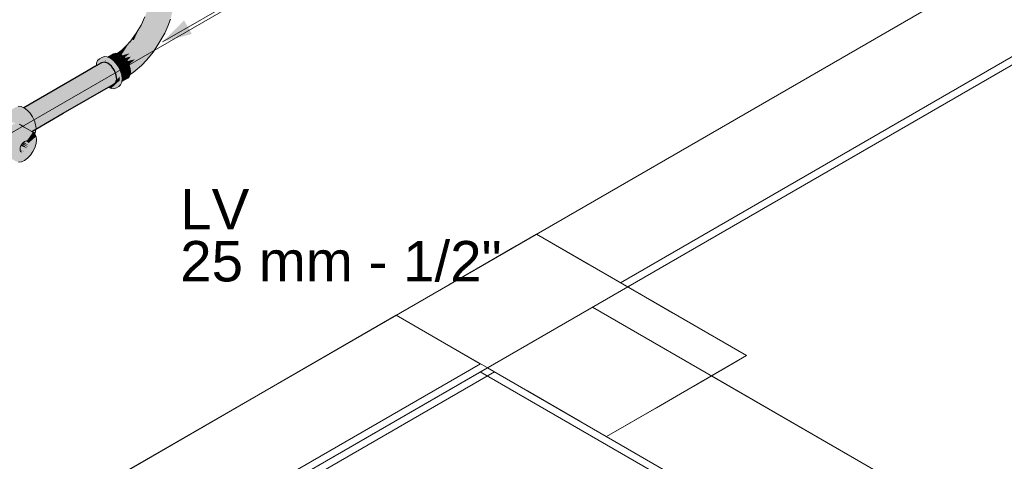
# Model space of a CAD drawing. Header units: millimetres. Extents: x 2 to 902, y -447 to 199.
# Tile 137 of 256: x 50.15 to 55.02, y 59.3 to 61.48. Entities that reach past the tile are written whole.
import ezdxf

# ---------------------------------------------------------------- set-up
doc = ezdxf.new("R2010")
doc.units = ezdxf.units.MM
doc.header["$MEASUREMENT"] = 0
doc.linetypes.add('NULL', pattern=[0])
for name, color, linetype, lineweight in [('AF-Condutos', 4, 'Continuous', 25), ('AF-Conexões', 9, 'Continuous', 18), ('AF-Peça de utilização', 9, 'Continuous', 18), ('Cotas', 1, 'Continuous', 0), ('IFC-Laje-Contorno', 134, 'Continuous', 5), ('IFC-Parede padrão-Contorno', 44, 'Continuous', 5), ('IFC-Parede-Contorno', 42, 'Continuous', 5), ('IFC-Pilar-Contorno', 83, 'Continuous', 5), ('IFC-Viga-Contorno', 66, 'Continuous', 5), ('Textos', 7, 'Continuous', 9)]:
    doc.layers.add(name, color=color, linetype=linetype, lineweight=lineweight)
doc.styles.add('Arial', font='arial.ttf')

msp = doc.modelspace()

# ---------------------------------------------------------------- hatches: boundary and pattern name
at = {"layer": 'AF-Condutos', "linetype": 'Continuous'}
for points in [[(50.5892, 61.1476), (50.6129, 61.1612), (50.6249, 61.1697), (50.6305, 61.1863), (50.6286, 61.2081), (50.6196, 61.2313), (50.5341, 61.1873), (50.5424, 61.1916), (50.6196, 61.2313), (50.605, 61.2519), (50.5363, 61.2122), (50.605, 61.2519), (50.5874, 61.2664), (50.5698, 61.2722), (50.5552, 61.2684), (50.5289, 61.2532), (50.5283, 61.2529), (50.5285, 61.2504), (50.5283, 61.2529), (50.5248, 61.2509), (50.5228, 61.2497), (50.5226, 61.2494), (50.5228, 61.2497), (50.4813, 61.2258), (50.171, 61.0466), (50.1717, 61.0463), (50.4842, 61.2237), (50.5202, 61.2441), (50.5259, 61.2473), (50.5283, 61.2487), (50.5284, 61.2491), (50.5283, 61.2487), (50.5286, 61.2493), (50.5283, 61.2487), (50.5287, 61.2489), (50.5259, 61.2473), (50.4842, 61.2237), (50.1755, 61.0447), (50.175, 61.0444), (50.175, 61.0444), (50.1756, 61.0447), (50.4846, 61.2234), (50.1756, 61.0447), (50.175, 61.0444), (50.1751, 61.0443), (50.1756, 61.0446), (50.4849, 61.2232), (50.526, 61.2469), (50.5287, 61.2485), (50.5301, 61.2355), (50.5287, 61.2485), (50.526, 61.2469), (50.4849, 61.2232), (50.4538, 61.2052), (50.1751, 61.0443), (50.1765, 61.0433), (50.1868, 61.0357), (50.4656, 61.2002), (50.4947, 61.216), (50.5295, 61.235), (50.53, 61.2333), (50.5301, 61.2353), (50.5303, 61.2334), (50.5305, 61.2316), (50.5303, 61.2334), (50.5301, 61.2353), (50.53, 61.2333), (50.5295, 61.235), (50.4947, 61.216), (50.4957, 61.2153), (50.4971, 61.2143), (50.4985, 61.2133), (50.5122, 61.2032), (50.5324, 61.2138), (50.5354, 61.2154), (50.5133, 61.2024), (50.516, 61.2005), (50.5133, 61.2024), (50.5354, 61.2154), (50.5122, 61.2032), (50.4985, 61.2133), (50.4971, 61.2143), (50.4957, 61.2153), (50.4947, 61.216), (50.4656, 61.2002), (50.1868, 61.0357), (50.187, 61.0356), (50.4668, 61.1997), (50.4681, 61.1992), (50.4668, 61.1997), (50.187, 61.0356), (50.1871, 61.0355), (50.1873, 61.0354), (50.4697, 61.1985), (50.1875, 61.0353), (50.4714, 61.1978), (50.1877, 61.0354), (50.1875, 61.0353), (50.1884, 61.0346), (50.1891, 61.0338), (50.1893, 61.0339), (50.4882, 61.1906), (50.2022, 61.02), (50.4897, 61.1899), (50.2024, 61.0198), (50.4911, 61.1894), (50.2025, 61.0197), (50.2026, 61.0196), (50.4943, 61.188), (50.2026, 61.0195), (50.2041, 61.0174), (50.5169, 61.1784), (50.2066, 61.0187), (50.2041, 61.0174), (50.2146, 61.002), (50.216, 60.9991), (50.2164, 60.9993), (50.216, 60.9991), (50.2161, 60.9989), (50.2165, 60.9992), (50.5182, 61.1778), (50.2165, 60.9992), (50.2161, 60.9989), (50.2163, 60.9984), (50.2168, 60.9987), (50.5233, 61.1757), (50.5382, 61.1843), (50.5233, 61.1757), (50.2163, 60.9984), (50.2174, 60.9962), (50.5465, 61.1658), (50.5565, 61.1709), (50.5465, 61.1658), (50.2259, 60.9761), (50.5473, 61.1655), (50.226, 60.9756), (50.5516, 61.1636), (50.5599, 61.1684), (50.5516, 61.1636), (50.226, 60.9756), (50.2266, 60.9736), (50.5714, 61.1552), (50.2821, 60.9859), (50.2305, 60.9557), (50.2822, 60.9859), (50.2317, 60.9564), (50.2305, 60.9557), (50.2306, 60.9554), (50.2318, 60.9561), (50.2828, 60.986), (50.5716, 61.1551), (50.5753, 61.1572), (50.5716, 61.1551), (50.2828, 60.986), (50.2306, 60.9554), (50.2837, 60.9861), (50.5744, 61.1539), (50.5774, 61.1557), (50.5744, 61.1539), (50.2837, 60.9861), (50.2864, 60.9865), (50.2837, 60.9861), (50.2306, 60.9554), (50.2307, 60.954), (50.291, 60.987), (50.5866, 61.1488), (50.5868, 61.1489), (50.5874, 61.1484), (50.5876, 61.1482), (50.5877, 61.1483), (50.2315, 60.9426), (50.2315, 60.9424)], [(50.172, 61.0465), (50.1717, 61.0463), (50.1732, 61.0457), (50.175, 61.0444), (50.1755, 61.0447), (50.4842, 61.2237)], [(50.4697, 61.1985), (50.1875, 61.0355), (50.1875, 61.0353), (50.1877, 61.0354)], [(50.4882, 61.1906), (50.1891, 61.0338), (50.2021, 61.0201)], [(50.4882, 61.1906), (50.2022, 61.0202), (50.2023, 61.02)], [(50.4897, 61.1899), (50.2023, 61.02), (50.2024, 61.0199)], [(50.2024, 61.0199), (50.2025, 61.0197), (50.4911, 61.1894)], [(50.6129, 61.1612), (50.3721, 61.0231), (50.2315, 60.9424), (50.2109, 60.9292), (50.2313, 60.941), (50.3665, 61.019)], [(50.5465, 61.1658), (50.2196, 60.9973), (50.2174, 60.9962), (50.2179, 60.9952), (50.2239, 60.9826), (50.2258, 60.9762), (50.2268, 60.9767), (50.2258, 60.9762), (50.2259, 60.9761), (50.2268, 60.9766)], [(50.5473, 61.1655), (50.2268, 60.9766), (50.2259, 60.9761), (50.226, 60.9756), (50.227, 60.9762)], [(50.5714, 61.1552), (50.2399, 60.9806), (50.2285, 60.9746), (50.2266, 60.9736), (50.2268, 60.9729), (50.2298, 60.9629), (50.2305, 60.9558), (50.2317, 60.9564), (50.282, 60.9859), (50.2317, 60.9564), (50.2821, 60.9859)], [(50.5874, 61.1484), (50.5868, 61.1489), (50.5866, 61.1488), (50.3124, 60.9897), (50.5868, 61.1489), (50.291, 60.987), (50.2331, 60.9553), (50.2307, 60.954), (50.2308, 60.9535), (50.2318, 60.9443), (50.2318, 60.9441), (50.2319, 60.943), (50.232, 60.944), (50.2332, 60.9437), (50.232, 60.944), (50.2319, 60.943), (50.2315, 60.9426), (50.2319, 60.9428), (50.2334, 60.9437), (50.3127, 60.9897), (50.2315, 60.9426), (50.3133, 60.9898), (50.5876, 61.1482)], [(50.1875, 61.0355), (50.1873, 61.0354), (50.1875, 61.0353)], [(50.2022, 61.0202), (50.2021, 61.0201), (50.2022, 61.02)], [(50.2023, 61.02), (50.2022, 61.0202), (50.2022, 61.02)], [(50.2023, 61.02), (50.2022, 61.02), (50.2024, 61.0198)], [(50.2319, 60.943), (50.2318, 60.9441), (50.2318, 60.9443), (50.2317, 60.9441), (50.2316, 60.9428), (50.2315, 60.9426)]]:
    msp.add_hatch(color=151, dxfattribs=at).paths.add_polyline_path(points)
at = {"layer": 'AF-Conexões', "linetype": 'Continuous'}
for points in [[(50.7274, 61.4144), (50.6949, 61.3709), (50.7061, 61.3837), (50.7334, 61.4193), (50.7575, 61.4526), (50.7367, 61.4239), (50.7334, 61.4193), (50.7343, 61.4188), (50.7418, 61.4142), (50.7334, 61.4193), (50.7148, 61.3806), (50.7061, 61.3837), (50.6828, 61.3529), (50.6707, 61.3328), (50.6953, 61.3543), (50.6707, 61.3328), (50.6532, 61.3072), (50.6547, 61.306), (50.6566, 61.3046), (50.6817, 61.3257), (50.6566, 61.3046), (50.6948, 61.3159), (50.712, 61.3546), (50.7399, 61.3885), (50.7645, 61.4262), (50.7399, 61.3885), (50.712, 61.3546), (50.6948, 61.3159), (50.6685, 61.2941), (50.6702, 61.2923), (50.7015, 61.2994), (50.7261, 61.3279), (50.74, 61.3655), (50.7261, 61.3279), (50.7015, 61.2994), (50.6811, 61.2782), (50.6825, 61.2762), (50.7219, 61.2868), (50.7461, 61.3196), (50.7571, 61.3568), (50.7785, 61.3932), (50.7571, 61.3568), (50.7461, 61.3196), (50.7219, 61.2868), (50.6913, 61.2594), (50.6925, 61.2569), (50.7197, 61.2617), (50.6975, 61.2411), (50.6993, 61.2428), (50.6967, 61.248), (50.6993, 61.2428), (50.7197, 61.2617), (50.6957, 61.2575), (50.6966, 61.2483), (50.6957, 61.2575), (50.6926, 61.2569), (50.6926, 61.2567), (50.6927, 61.2564), (50.6949, 61.2518), (50.6927, 61.2564), (50.6946, 61.2499), (50.6973, 61.241), (50.6976, 61.2399), (50.6978, 61.2382), (50.6981, 61.2383), (50.698, 61.2384), (50.6981, 61.2383), (50.7253, 61.2461), (50.7526, 61.285), (50.767, 61.3151), (50.7755, 61.3456), (50.767, 61.3151), (50.7526, 61.285), (50.7253, 61.2461), (50.7012, 61.2392), (50.6994, 61.2248), (50.7012, 61.2392), (50.6978, 61.2382), (50.6984, 61.2327), (50.6993, 61.2247), (50.6993, 61.2242), (50.6991, 61.2227), (50.6995, 61.2229), (50.6995, 61.223), (50.6995, 61.2229), (50.7348, 61.2412), (50.6991, 61.2227), (50.698, 61.2138), (50.6978, 61.2122), (50.7119, 61.2208), (50.7527, 61.2554), (50.7615, 61.2721), (50.7527, 61.2554), (50.7793, 61.2828), (50.7936, 61.3035), (50.7822, 61.3029), (50.7936, 61.3035), (50.7793, 61.2828), (50.8103, 61.3205), (50.8113, 61.3328), (50.797, 61.3388), (50.7914, 61.3784), (50.797, 61.3388), (50.8113, 61.3328), (50.8103, 61.3205), (50.8347, 61.3573), (50.8248, 61.3655), (50.8323, 61.3941), (50.8172, 61.3979), (50.8065, 61.4305), (50.7881, 61.4377), (50.7848, 61.4662), (50.7881, 61.4377), (50.8065, 61.4305), (50.8172, 61.3979), (50.8323, 61.3941), (50.8248, 61.3655), (50.8347, 61.3573), (50.868, 61.4158), (50.85, 61.3874), (50.868, 61.4158), (50.8834, 61.4502), (50.8665, 61.4222), (50.8491, 61.4019), (50.8665, 61.4222), (50.8834, 61.4502), (50.8883, 61.4699), (50.8751, 61.4539), (50.8555, 61.4508), (50.834, 61.4598), (50.8112, 61.4732), (50.834, 61.4598), (50.8555, 61.4508), (50.8751, 61.4539), (50.8883, 61.4699), (50.8834, 61.4502), (50.8962, 61.4852), (50.9069, 61.5233), (50.896, 61.5045), (50.8798, 61.501), (50.8567, 61.4948), (50.8798, 61.501), (50.896, 61.5045), (50.9069, 61.5233), (50.9161, 61.5744), (50.9171, 61.5914), (50.9164, 61.5908), (50.9152, 61.5899), (50.908, 61.5845), (50.9097, 61.5435), (50.908, 61.5841), (50.908, 61.5845), (50.9068, 61.5836), (50.9063, 61.5834), (50.9063, 61.5832), (50.9008, 61.5499), (50.894, 61.5776), (50.8939, 61.5779), (50.8924, 61.5772), (50.8913, 61.577), (50.8913, 61.5767), (50.8845, 61.5462), (50.875, 61.5731), (50.8722, 61.5729), (50.8642, 61.5388), (50.8414, 61.5216), (50.8241, 61.5055), (50.8002, 61.5074), (50.778, 61.4924), (50.8002, 61.5074), (50.8241, 61.5055), (50.8414, 61.5216), (50.8642, 61.5388), (50.8536, 61.5721), (50.8504, 61.5724), (50.8429, 61.5537), (50.8339, 61.5745), (50.831, 61.5753), (50.8259, 61.5404), (50.8159, 61.5803), (50.8136, 61.5813), (50.8101, 61.5481), (50.8136, 61.5813), (50.8118, 61.5821), (50.7986, 61.5562), (50.7898, 61.5514), (50.7831, 61.5323), (50.7705, 61.4965), (50.778, 61.5089), (50.7883, 61.5262), (50.7705, 61.4965), (50.751, 61.4546)], [(50.7061, 61.3837), (50.7087, 61.3827), (50.7198, 61.4016)], [(50.7182, 61.3968), (50.7087, 61.3827), (50.7148, 61.3806), (50.7273, 61.4066), (50.7334, 61.4193), (50.7198, 61.4016), (50.7149, 61.3932), (50.7087, 61.3827)], [(50.6528, 61.3271), (50.6793, 61.3548), (50.6552, 61.3318), (50.6332, 61.3152), (50.6345, 61.3151)], [(50.6784, 61.3491), (50.6564, 61.3302), (50.6528, 61.3271), (50.6538, 61.3274), (50.6707, 61.3328), (50.6823, 61.352), (50.6828, 61.3529), (50.679, 61.3496), (50.6828, 61.3529), (50.6793, 61.3548), (50.6624, 61.3372), (50.6528, 61.3271)], [(50.6949, 61.3709), (50.6976, 61.3745), (50.6793, 61.3548), (50.6803, 61.3543)], [(50.695, 61.3699), (50.6818, 61.3535), (50.6828, 61.3529), (50.6973, 61.3721), (50.7061, 61.3837), (50.6976, 61.3745), (50.6918, 61.3668), (50.6949, 61.3709), (50.6884, 61.3636), (50.6803, 61.3543), (50.6818, 61.3535)], [(50.5299, 61.2618), (50.5289, 61.2532), (50.5294, 61.2535), (50.5335, 61.2559), (50.5364, 61.2576), (50.5421, 61.2608), (50.5364, 61.2635), (50.5344, 61.263), (50.5317, 61.2623), (50.5301, 61.2618), (50.5317, 61.2623), (50.5344, 61.263), (50.5364, 61.2635), (50.5421, 61.2608), (50.5435, 61.2616), (50.5409, 61.2647), (50.5435, 61.2616), (50.5552, 61.2684), (50.5648, 61.2739), (50.5552, 61.2684), (50.5698, 61.2722), (50.5743, 61.2707), (50.574, 61.2733), (50.5736, 61.2778), (50.5735, 61.2789), (50.5731, 61.2782), (50.5735, 61.2789), (50.5727, 61.2785), (50.5735, 61.2789), (50.5725, 61.2787), (50.5735, 61.2789), (50.5725, 61.2881), (50.5675, 61.2828), (50.5606, 61.2753), (50.5675, 61.2828), (50.5725, 61.2881), (50.5658, 61.2842), (50.5725, 61.2881), (50.575, 61.2766), (50.5764, 61.27), (50.5751, 61.2765), (50.5764, 61.27), (50.5874, 61.2664), (50.6027, 61.2539), (50.6049, 61.2521), (50.6027, 61.2539), (50.605, 61.2519), (50.6147, 61.244), (50.6145, 61.2445), (50.6145, 61.2445), (50.6145, 61.2445), (50.6147, 61.244), (50.605, 61.2519), (50.6196, 61.2313), (50.6232, 61.2221), (50.6237, 61.2206), (50.624, 61.2251), (50.6237, 61.2206), (50.6247, 61.2241), (50.6263, 61.2344), (50.6263, 61.2352), (50.6044, 61.2705), (50.6263, 61.2352), (50.6263, 61.2344), (50.6247, 61.2241), (50.6266, 61.2313), (50.6272, 61.2336), (50.6291, 61.2404), (50.6254, 61.245), (50.6039, 61.2717), (50.6027, 61.2733), (50.6027, 61.2553), (50.5971, 61.2632), (50.6027, 61.2553), (50.6027, 61.2613), (50.591, 61.2718), (50.6027, 61.2613), (50.6027, 61.2733), (50.5812, 61.2857), (50.583, 61.2831), (50.5812, 61.2857), (50.5747, 61.2894), (50.5727, 61.2882), (50.5747, 61.2894), (50.5751, 61.2896), (50.5747, 61.2894), (50.6027, 61.2733), (50.5874, 61.2844), (50.6027, 61.2733), (50.6291, 61.2404), (50.6169, 61.2583), (50.6291, 61.2404), (50.6443, 61.2012), (50.6463, 61.1824), (50.6111, 61.1497), (50.6027, 61.1419), (50.6169, 61.1405), (50.6291, 61.1443), (50.6384, 61.1529), (50.6424, 61.1678), (50.6384, 61.1529), (50.6443, 61.166), (50.6447, 61.1691), (50.6542, 61.1746), (50.6447, 61.1691), (50.6443, 61.166), (50.6384, 61.1529), (50.6291, 61.1443), (50.6408, 61.1511), (50.6502, 61.1598), (50.6561, 61.1728), (50.6565, 61.1759), (50.6581, 61.1892), (50.6561, 61.208), (50.6384, 61.2209), (50.6561, 61.208), (50.6502, 61.2278), (50.6408, 61.2472), (50.6286, 61.2651), (50.6144, 61.2801), (50.5992, 61.2912), (50.5869, 61.2964), (50.5774, 61.2909), (50.5869, 61.2964), (50.584, 61.2977), (50.5698, 61.2991), (50.5576, 61.2953), (50.5458, 61.2885), (50.558, 61.2923), (50.5458, 61.2885), (50.5364, 61.2798), (50.5722, 61.2909), (50.5635, 61.286), (50.5541, 61.2775), (50.5635, 61.286), (50.5722, 61.2909), (50.5616, 61.2876), (50.5618, 61.2875), (50.5616, 61.2876), (50.5426, 61.2813), (50.5616, 61.2876), (50.5418, 61.2815), (50.5364, 61.2798), (50.5404, 61.2696), (50.5422, 61.265), (50.5364, 61.2798), (50.5305, 61.2668)], [(50.588, 61.296), (50.5896, 61.2953), (50.5911, 61.2946), (50.5918, 61.2943), (50.5972, 61.292), (50.5976, 61.2919), (50.6164, 61.3027), (50.6254, 61.3094), (50.6164, 61.3027), (50.6374, 61.3148), (50.6332, 61.3152), (50.6255, 61.316), (50.6153, 61.3128), (50.5869, 61.2964)], [(50.6004, 61.2907), (50.6501, 61.3094), (50.6374, 61.3148), (50.598, 61.2921), (50.5976, 61.2919), (50.5992, 61.2912), (50.6001, 61.2905)], [(50.6501, 61.3094), (50.6001, 61.2905), (50.6078, 61.2849)], [(50.6091, 61.2857), (50.6078, 61.2849), (50.6144, 61.2801), (50.6177, 61.2766), (50.6184, 61.2772), (50.6501, 61.3094)], [(50.6193, 61.275), (50.6629, 61.3001), (50.6501, 61.3094), (50.6177, 61.2766)], [(50.6212, 61.276), (50.6193, 61.275), (50.6286, 61.2651), (50.6293, 61.2641), (50.6294, 61.2642), (50.6629, 61.3001)], [(50.6306, 61.2621), (50.632, 61.2601), (50.6408, 61.2472), (50.6849, 61.2727), (50.6747, 61.2876), (50.6629, 61.3001), (50.6293, 61.2641)], [(50.6383, 61.3147), (50.6382, 61.3145), (50.6403, 61.3136), (50.6411, 61.3144), (50.6528, 61.3271), (50.645, 61.322), (50.6375, 61.3148), (50.645, 61.322), (50.6354, 61.3157), (50.6345, 61.3151), (50.6374, 61.3148), (50.6375, 61.3148), (50.6381, 61.3145), (50.6382, 61.3145)], [(50.642, 61.3129), (50.6707, 61.3328), (50.6528, 61.3271), (50.6403, 61.3136)], [(50.6437, 61.3141), (50.642, 61.3129), (50.6501, 61.3094), (50.6532, 61.3072), (50.6537, 61.3079), (50.6707, 61.3328)], [(50.6581, 61.3051), (50.6566, 61.3046), (50.6629, 61.3001), (50.6685, 61.2941), (50.6697, 61.2951), (50.6948, 61.3159)], [(50.6713, 61.2926), (50.6702, 61.2923), (50.6747, 61.2876), (50.6811, 61.2782), (50.6824, 61.2795), (50.7015, 61.2994)], [(50.5736, 61.2778), (50.5743, 61.2707), (50.5762, 61.2701), (50.5764, 61.27), (50.575, 61.2766), (50.5748, 61.2768), (50.575, 61.2766), (50.5725, 61.2881)], [(50.6497, 61.2288), (50.6976, 61.2399), (50.6927, 61.2564), (50.6849, 61.2727), (50.6408, 61.2472), (50.6419, 61.245), (50.6487, 61.231)], [(50.6825, 61.2762), (50.6849, 61.2727), (50.6832, 61.2763)], [(50.6849, 61.2727), (50.6913, 61.2594), (50.693, 61.2609), (50.7219, 61.2868), (50.6832, 61.2763)], [(50.6926, 61.2569), (50.6925, 61.2569), (50.6926, 61.2567)], [(50.6196, 61.166), (50.6027, 61.1419), (50.6214, 61.1593), (50.6463, 61.1824), (50.6461, 61.1847), (50.6443, 61.2012), (50.6285, 61.1723), (50.6443, 61.2012), (50.6274, 61.1771), (50.6249, 61.1697)], [(50.6274, 61.1771), (50.6308, 61.182), (50.6359, 61.1892), (50.6341, 61.1938), (50.6359, 61.1892), (50.6443, 61.2012), (50.6396, 61.2133), (50.6335, 61.1954), (50.6396, 61.2133), (50.6291, 61.2404), (50.6266, 61.2313), (50.6296, 61.2055), (50.6321, 61.199), (50.6296, 61.2055), (50.6266, 61.2313), (50.6237, 61.2206), (50.6286, 61.2081), (50.6298, 61.1944), (50.6305, 61.1863)], [(50.6559, 61.2158), (50.6976, 61.2399), (50.6499, 61.2289), (50.6497, 61.2288), (50.6498, 61.2285), (50.6502, 61.2278), (50.6541, 61.2147)], [(50.6547, 61.2125), (50.6993, 61.2242), (50.6976, 61.2399), (50.6541, 61.2147)], [(50.6583, 61.2005), (50.6993, 61.2242), (50.6556, 61.2128), (50.6547, 61.2125), (50.655, 61.2115), (50.6561, 61.208), (50.657, 61.1997)], [(50.6572, 61.1976), (50.6952, 61.2097), (50.6977, 61.2114), (50.6993, 61.2242), (50.657, 61.1997), (50.6572, 61.1977)], [(50.6952, 61.2097), (50.6592, 61.1982), (50.6572, 61.1976), (50.6574, 61.1957), (50.6581, 61.1892), (50.6579, 61.1877), (50.6579, 61.1875), (50.6582, 61.1879), (50.6579, 61.1875), (50.6582, 61.1877)], [(50.6976, 61.2105), (50.6977, 61.2114), (50.6952, 61.2097), (50.6579, 61.1875), (50.6576, 61.1855), (50.6876, 61.2047), (50.6576, 61.1855), (50.66, 61.1864), (50.6927, 61.1996)], [(50.6986, 61.2127), (50.6876, 61.206), (50.678, 61.1983)], [(50.6977, 61.2114), (50.6982, 61.2117), (50.6986, 61.2127), (50.6978, 61.2121)], [(50.7119, 61.2208), (50.6986, 61.2127), (50.6982, 61.2117)], [(50.5919, 61.1465), (50.6027, 61.1419), (50.6005, 61.1525), (50.6003, 61.1524), (50.6005, 61.1525), (50.6002, 61.1539), (50.6, 61.1538), (50.5893, 61.1476)], [(50.6027, 61.1419), (50.6053, 61.1559), (50.6027, 61.1419), (50.6067, 61.1569), (50.6064, 61.1567), (50.6067, 61.1569), (50.6027, 61.1419), (50.6186, 61.1645), (50.6189, 61.1655), (50.6129, 61.1612), (50.6125, 61.161), (50.6129, 61.1612), (50.6125, 61.1611), (50.6069, 61.1578), (50.6067, 61.1577), (50.6055, 61.157), (50.6029, 61.1555), (50.6029, 61.1542), (50.6029, 61.1555), (50.6027, 61.1553), (50.6027, 61.154), (50.6027, 61.1553), (50.6011, 61.1545), (50.6002, 61.1539), (50.6005, 61.1525), (50.6013, 61.1531), (50.6005, 61.1525)], [(50.6186, 61.1645), (50.6196, 61.166), (50.6189, 61.1655)], [(50.6567, 61.1778), (50.6565, 61.1759), (50.6849, 61.1923), (50.6927, 61.1996), (50.6576, 61.1855), (50.6568, 61.1789)]]:
    msp.add_hatch(color=161, dxfattribs=at).paths.add_polyline_path(points)
at = {"layer": 'AF-Peça de utilização', "linetype": 'Continuous'}
for points in [[(50.1078, 61.0312), (50.1064, 61.0226), (50.111, 61.0292), (50.1026, 61.0227), (50.1253, 61.0348), (50.1088, 61.026), (50.1026, 61.0227), (50.0988, 61.0184), (50.1023, 61.0206), (50.107, 61.0235), (50.1023, 61.0206), (50.1021, 61.0185), (50.105, 61.0206), (50.1034, 61.0184), (50.103, 61.0178), (50.1019, 61.0172), (50.105, 61.0206), (50.1021, 61.0185), (50.1023, 61.0206), (50.0988, 61.0184), (50.0958, 61.0142), (50.0988, 61.0184), (50.1026, 61.0227), (50.1014, 61.0221), (50.1014, 61.0221), (50.1027, 61.024), (50.1014, 61.0221), (50.1026, 61.023), (50.1032, 61.0247), (50.1027, 61.024), (50.1032, 61.0247), (50.1033, 61.0247), (50.1028, 61.0245), (50.0624, 61.0013), (50.0526, 60.9937), (50.0462, 60.9781), (50.0533, 60.9902), (50.0645, 60.9966), (50.0462, 60.9781), (50.0785, 60.9968), (50.0749, 61.0036), (50.0866, 61.0011), (50.0892, 61.0005), (50.0956, 61.0073), (50.1017, 61.016), (50.0956, 61.0073), (50.0892, 61.0005), (50.0927, 61.0031), (50.0936, 61.0044), (50.0927, 61.0031), (50.1011, 61.011), (50.0927, 61.0031), (50.1009, 61.0091), (50.134, 61.0334), (50.138, 61.0431), (50.1263, 61.038), (50.124, 61.0366), (50.1207, 61.0415), (50.1185, 61.0335), (50.1181, 61.032), (50.1207, 61.0415), (50.124, 61.0366), (50.1263, 61.038), (50.138, 61.0431), (50.1358, 61.0434), (50.1285, 61.0446), (50.138, 61.0431), (50.134, 61.0334), (50.0892, 61.0005), (50.0964, 61.0035), (50.152, 61.0267), (50.1443, 61.0311), (50.1427, 61.032), (50.1443, 61.0311), (50.1481, 61.0334), (50.1443, 61.0311), (50.152, 61.0267), (50.0892, 61.0005), (50.0749, 61.0036), (50.0785, 60.9968), (50.0462, 60.9781), (50.0472, 60.9799), (50.0462, 60.9781), (50.0645, 60.9966), (50.0533, 60.9902), (50.051, 60.9863), (50.0533, 60.9902), (50.0499, 60.9882), (50.0469, 60.9856), (50.047, 60.9865), (50.0469, 60.9865), (50.0228, 60.9646), (50.0466, 60.9829), (50.0228, 60.9646), (50.0415, 60.9714), (50.0443, 60.977), (50.0465, 60.9814), (50.0476, 60.9837), (50.0463, 60.9789), (50.0476, 60.9837), (50.0465, 60.9814), (50.0443, 60.977), (50.0415, 60.9714), (50.0458, 60.9744), (50.0428, 60.9723), (50.0415, 60.9714), (50.0424, 60.9718), (50.0457, 60.973), (50.0941, 60.9906), (50.1043, 60.9922), (50.0941, 60.9906), (50.0384, 60.9585), (50.026, 60.964), (50.041, 60.9557), (49.995, 60.9239), (50.0555, 60.9429), (50.0539, 60.9466), (50.0555, 60.9429), (50.0126, 60.9091), (50.0128, 60.9092), (50.0123, 60.9097), (50.0128, 60.9092), (50.0555, 60.9429), (50.0066, 60.9177), (50.0041, 60.9164), (50.0073, 60.9049), (50.0068, 60.9142), (50.0073, 60.9049), (50.014, 60.9072), (50.0073, 60.9049), (50.0041, 60.9164), (49.9985, 60.9136), (50.0041, 60.9164), (50.0095, 60.9192), (50.0555, 60.9429), (49.9952, 60.924), (49.995, 60.9239), (49.9951, 60.924), (49.9946, 60.9242), (49.9951, 60.924), (50.041, 60.9557), (49.9938, 60.9249), (49.9933, 60.9246), (50.041, 60.9557), (49.982, 60.9283), (49.9868, 60.9306), (50.041, 60.9557), (50.0304, 60.9616), (50.026, 60.964), (50.0253, 60.9636), (50.0202, 60.9595), (49.9866, 60.9325), (50.0208, 60.9599), (50.0254, 60.9636), (49.9846, 60.9309), (49.9816, 60.9285), (49.9805, 60.9276), (49.9898, 60.9223), (49.9805, 60.9276), (49.9816, 60.9285), (49.9865, 60.9325), (49.977, 60.93), (49.9865, 60.9325), (50.0202, 60.9595), (50.0253, 60.9636), (50.026, 60.964), (50.0252, 60.9636), (49.9625, 60.9344), (49.9712, 60.933), (49.9727, 60.9321), (49.9712, 60.933), (49.9725, 60.932), (49.9756, 60.9305), (49.9725, 60.932), (49.9752, 60.9306), (49.9766, 60.9299), (49.9752, 60.9306), (49.9725, 60.932), (49.9747, 60.9308), (49.9764, 60.9298), (49.9757, 60.9297), (49.9764, 60.9298), (49.9747, 60.9308), (49.9725, 60.932), (49.9734, 60.9312), (49.9748, 60.93), (49.9756, 60.9296), (49.9748, 60.93), (49.9755, 60.9296), (49.9748, 60.93), (49.9722, 60.9287), (49.9849, 60.9242), (49.9945, 60.9147), (49.9849, 60.9242), (49.9722, 60.9287), (49.9748, 60.93), (49.972, 60.9317), (49.9691, 60.9333), (49.9646, 60.9359), (49.9572, 60.9371), (49.9551, 60.9374), (49.9538, 60.9358), (49.956, 60.9354), (49.961, 60.9346), (49.9639, 60.9342), (49.9714, 60.9313), (49.9639, 60.9342), (49.9625, 60.9262), (49.9677, 60.9275), (49.9625, 60.9262), (49.9639, 60.9342), (49.9607, 60.9257), (49.9604, 60.925), (49.9607, 60.9257), (49.9604, 60.9256), (49.9607, 60.9257), (49.9639, 60.9342), (49.961, 60.9346), (49.9597, 60.9255), (49.961, 60.9346), (49.956, 60.9354), (49.9538, 60.9358), (49.9551, 60.9374), (49.9531, 60.9359), (49.9523, 60.9352), (49.9551, 60.9374), (49.9526, 60.9378), (49.9455, 60.9389), (49.9377, 60.9359), (49.9299, 60.9328), (49.9179, 60.9262), (49.9287, 60.9076), (49.93, 60.93), (49.9487, 60.9355), (49.93, 60.93), (49.9395, 60.9302), (49.9416, 60.931), (49.9395, 60.9302), (49.93, 60.93), (49.9372, 60.9293), (49.9378, 60.9292), (49.9441, 60.9286), (49.9546, 60.9241), (49.9579, 60.925), (49.9546, 60.9241), (49.9596, 60.9245), (49.9593, 60.9221), (49.9596, 60.9245), (49.9546, 60.9241), (49.9571, 60.9231), (49.9546, 60.9241), (49.9441, 60.9286), (49.9455, 60.9218), (49.9465, 60.917), (49.9455, 60.9218), (49.9441, 60.9286), (49.9413, 60.9206), (49.9441, 60.9286), (49.93, 60.93), (49.9343, 60.9188), (49.9351, 60.919), (49.9343, 60.9188), (49.9383, 60.9122), (49.9343, 60.9188), (49.9372, 60.9116), (49.9376, 60.9104), (49.9481, 60.9093), (49.9593, 60.9046), (49.9744, 60.9111), (49.9593, 60.9046), (49.9705, 60.8964), (49.9885, 60.8962), (50.004, 60.9051), (49.9885, 60.8962), (49.9705, 60.8964), (49.9809, 60.8854), (49.9899, 60.8722), (50.0007, 60.8785), (50.0118, 60.8931), (50.0007, 60.8785), (49.9899, 60.8722), (49.9968, 60.8579), (50.0011, 60.8434), (50.0026, 60.8296), (50.0011, 60.8175), (50.0075, 60.8118), (50.0109, 60.8137), (50.0075, 60.8118), (50.0086, 60.8109), (50.0114, 60.8129), (50.0174, 60.8171), (50.0174, 60.8175), (50.0201, 60.819), (50.0294, 60.8244), (50.0264, 60.8235), (50.0294, 60.8244), (50.0201, 60.819), (50.0174, 60.8175), (50.0174, 60.8171), (50.0158, 60.8044), (50.0297, 60.8246), (50.0312, 60.8268), (50.031, 60.8267), (50.0312, 60.8268), (50.0297, 60.8246), (50.0314, 60.827), (50.0325, 60.8285), (50.0327, 60.8291), (50.0325, 60.8285), (50.0314, 60.827), (50.0158, 60.8044), (50.0131, 60.7985), (50.01, 60.7915), (50.016, 60.7955), (50.018, 60.7985), (50.0215, 60.8034), (50.018, 60.7985), (50.016, 60.7955), (50.0247, 60.8014), (50.0294, 60.8081), (50.0286, 60.8077), (50.0297, 60.8086), (50.0297, 60.8086), (50.0236, 60.8064), (50.0298, 60.8086), (50.0239, 60.8069), (50.0253, 60.8073), (50.0264, 60.8104), (50.0265, 60.8106), (50.0277, 60.8144), (50.0313, 60.825), (50.0321, 60.8275), (50.0313, 60.825), (50.0277, 60.8144), (50.0265, 60.8106), (50.0264, 60.8104), (50.0308, 60.817), (50.0327, 60.8279), (50.0329, 60.8291), (50.0327, 60.8279), (50.0308, 60.817), (50.033, 60.8281), (50.0308, 60.817), (50.0264, 60.8104), (50.0253, 60.8073), (50.0308, 60.8167), (50.0253, 60.8073), (50.0294, 60.8085), (50.0298, 60.8086), (50.0312, 60.8173), (50.033, 60.8281), (50.0333, 60.8297), (50.033, 60.8299), (50.0329, 60.8295), (50.0327, 60.8291), (50.0329, 60.8295), (50.0327, 60.8292), (50.0329, 60.8295), (50.033, 60.8299), (50.0328, 60.8294), (50.0329, 60.8298), (50.0178, 60.8208), (50.033, 60.8299), (50.0158, 60.8394), (50.01, 60.8591), (50.0196, 60.881), (50.01, 60.8591), (50.0158, 60.8394), (50.0329, 60.8299), (50.033, 60.8302), (50.033, 60.8299), (50.0333, 60.8297), (50.0332, 60.8306), (50.0331, 60.8308), (50.0298, 60.8548), (50.0332, 60.8306), (50.0333, 60.8297), (50.0335, 60.8316), (50.034, 60.8359), (50.035, 60.836), (50.0339, 60.8328), (50.035, 60.836), (50.0343, 60.836), (50.034, 60.8359), (50.033, 60.8302), (50.0336, 60.8317), (50.0337, 60.8322), (50.0336, 60.8317), (50.0335, 60.8312), (50.0333, 60.8297), (50.0312, 60.8169), (50.0319, 60.8175), (50.0606, 60.8391), (50.0607, 60.8513), (50.0352, 60.8366), (50.0607, 60.8513), (50.0606, 60.8665), (50.0356, 60.8377), (50.038, 60.8405), (50.0606, 60.8665), (50.0438, 60.8622), (50.0377, 60.8441), (50.0438, 60.8622), (50.0363, 60.8603), (50.0606, 60.8665), (50.0602, 60.8832), (50.036, 60.8632), (50.0308, 60.8589), (50.0247, 60.8679), (50.0308, 60.8589), (50.036, 60.8632), (50.0366, 60.8637), (50.0358, 60.8658), (50.034, 60.8704), (50.0358, 60.8658), (50.0366, 60.8637), (50.0602, 60.8832), (50.0351, 60.8741), (50.0329, 60.8733), (50.0261, 60.8709), (50.0215, 60.8828), (50.0261, 60.8709), (50.0329, 60.8733), (50.0319, 60.8759), (50.0329, 60.8733), (50.0602, 60.8832), (50.0606, 60.8665), (50.0607, 60.8513), (50.0606, 60.8391), (50.0312, 60.8169), (50.0311, 60.8168), (50.0304, 60.8127), (50.0602, 60.8306), (50.0576, 60.825), (50.0297, 60.8083), (50.0578, 60.8249), (50.0595, 60.8259), (50.0689, 60.8184), (50.133, 60.7814), (50.1236, 60.7901), (50.1177, 60.8031), (50.1157, 60.8196), (50.1177, 60.8384), (50.1157, 60.8196), (50.1177, 60.8031), (50.1236, 60.7901), (50.133, 60.7814), (50.1452, 60.7776), (50.1594, 60.779), (50.1747, 60.7855), (50.19, 60.7967), (50.2042, 60.8117), (50.2165, 60.8296), (50.2258, 60.8491), (50.2317, 60.869), (50.2337, 60.8878), (50.2317, 60.9043), (50.196, 60.8725), (50.1804, 60.8815), (50.1785, 60.8807), (50.1747, 60.8791), (50.1712, 60.8773), (50.1967, 60.8664), (50.1718, 60.877), (50.1716, 60.8768), (50.196, 60.8594), (50.1666, 60.8724), (50.1665, 60.8723), (50.1938, 60.852), (50.1618, 60.8665), (50.1617, 60.8664), (50.1903, 60.8447), (50.1572, 60.8586), (50.1557, 60.8554), (50.1857, 60.8381), (50.1557, 60.8554), (50.1545, 60.8515), (50.1535, 60.848), (50.1804, 60.8325), (50.1535, 60.848), (50.153, 60.8441), (50.1527, 60.841), (50.1747, 60.8283), (50.169, 60.8259), (50.1747, 60.8283), (50.1525, 60.839), (50.1523, 60.8374), (50.1535, 60.8349), (50.1553, 60.8308), (50.1637, 60.8254), (50.1557, 60.83), (50.1564, 60.8284), (50.1592, 60.8268), (50.1557, 60.83), (50.1535, 60.8349), (50.1527, 60.841), (50.1535, 60.848), (50.1557, 60.8554), (50.1236, 60.8583), (50.1557, 60.8554), (50.1592, 60.8627), (50.1637, 60.8694), (50.169, 60.875), (50.1608, 60.8977), (50.1685, 60.8764), (50.169, 60.875), (50.1686, 60.8765), (50.1633, 60.8962), (50.1594, 60.9107), (50.1519, 60.9028), (50.1452, 60.8957), (50.133, 60.8778), (50.1452, 60.8957), (50.1519, 60.9028), (50.1594, 60.9107), (50.1131, 60.9252), (50.0808, 60.9353), (50.0689, 60.9185), (50.0595, 60.9001), (50.0281, 60.8858), (50.0288, 60.8862), (50.0268, 60.889), (50.0239, 60.8931), (50.0268, 60.889), (50.0288, 60.8862), (50.0595, 60.9001), (50.0244, 60.8952), (50.0226, 60.895), (50.0144, 60.8938), (50.0226, 60.895), (50.0555, 60.8996), (50.0638, 60.9086), (50.0678, 60.9164), (50.0672, 60.9161), (50.0213, 60.8968), (50.0672, 60.9161), (50.0678, 60.9164), (50.0689, 60.9185), (50.0704, 60.9214), (50.0211, 60.8971), (50.021, 60.8972), (50.0207, 60.8977), (50.021, 60.8972), (50.0211, 60.8971), (50.0704, 60.9214), (50.0689, 60.9185), (50.0713, 60.9218), (50.0709, 60.9224), (50.0684, 60.9265), (50.0713, 60.9218), (50.0718, 60.9226), (50.0723, 60.9233), (50.068, 60.9302), (50.1097, 60.9788), (50.1214, 60.9652), (50.1228, 60.9657), (50.1188, 60.9794), (50.1613, 61.0213), (50.1577, 61.0357), (50.1549, 61.0373), (50.1476, 61.0416), (50.1549, 61.0373), (50.1679, 61.0448), (50.1549, 61.0373), (50.1577, 61.0357), (50.1613, 61.0213), (50.1188, 60.9794), (50.1287, 60.9667), (50.1372, 60.9678), (50.1788, 61.0039), (50.17, 61.0126), (50.1788, 61.0039), (50.1372, 60.9678), (50.1404, 60.9682), (50.1372, 60.9678), (50.1394, 60.9673), (50.1413, 60.9683), (50.1394, 60.9673), (50.1491, 60.9648), (50.1586, 60.9573), (50.1619, 60.9616), (50.1561, 60.9702), (50.1619, 60.9616), (50.1697, 60.9719), (50.1859, 60.9929), (50.1619, 60.9616), (50.1597, 60.9587), (50.1602, 60.9585), (50.1639, 60.9611), (50.1602, 60.9585), (50.1608, 60.9581), (50.1682, 60.9538), (50.1742, 60.9504), (50.1675, 60.9602), (50.1742, 60.9504), (50.1768, 60.9489), (50.1817, 60.9566), (50.1768, 60.9489), (50.1845, 60.9444), (50.1916, 60.9541), (50.1977, 60.9699), (50.193, 60.9819), (50.1948, 60.9987), (50.187, 61.0108), (50.1774, 61.0203), (50.1679, 61.0298), (50.1774, 61.0203), (50.187, 61.0108), (50.1948, 60.9987), (50.193, 60.9819), (50.1977, 60.9699), (50.1916, 60.9541), (50.1845, 60.9444), (50.1867, 60.9432), (50.1913, 60.9405), (50.2039, 60.9464), (50.1969, 60.9528), (50.2039, 60.9464), (50.2032, 60.9512), (50.2023, 60.9579), (50.2077, 60.9736), (50.2026, 60.9867), (50.2077, 60.9736), (50.2023, 60.9579), (50.2039, 60.9464), (50.1913, 60.9405), (50.1959, 60.9379), (50.1972, 60.9371), (50.2032, 60.9336), (50.2043, 60.9439), (50.2032, 60.9336), (50.2051, 60.9325), (50.2109, 60.9292), (50.2055, 60.9349), (50.2109, 60.9292), (50.2118, 60.9297), (50.2157, 60.9319), (50.2163, 60.9354), (50.2145, 60.9479), (50.2127, 60.9605), (50.2145, 60.9479), (50.2163, 60.9354), (50.2157, 60.9319), (50.2118, 60.9297), (50.2109, 60.9292), (50.2146, 60.9271), (50.2149, 60.9272), (50.2149, 60.9269), (50.2158, 60.9264), (50.2247, 60.9371), (50.2158, 60.9264), (50.2159, 60.9263), (50.2262, 60.938), (50.216, 60.9265), (50.2159, 60.9263), (50.2165, 60.926), (50.2172, 60.9254), (50.2175, 60.9254), (50.2298, 60.928), (50.2313, 60.941), (50.2318, 60.9443), (50.2298, 60.9629), (50.2239, 60.9826), (50.2146, 61.002), (50.2025, 61.0197), (50.1884, 61.0346), (50.1732, 61.0457), (50.171, 61.0466), (50.1581, 61.0521), (50.144, 61.0535), (50.1318, 61.0498), (50.1129, 61.0385)], [(50.1491, 60.9648), (50.1372, 60.9678), (50.1236, 60.9661), (50.109, 60.9598), (50.0945, 60.9493), (50.0808, 60.9353), (50.1594, 60.9107), (50.162, 60.901), (50.1633, 60.8962), (50.169, 60.875), (50.1747, 60.8791), (50.1711, 60.8917), (50.1743, 60.8805), (50.1747, 60.8791), (50.1746, 60.8808), (50.174, 60.89), (50.1729, 60.9072), (50.174, 60.89), (50.1746, 60.8808), (50.1747, 60.8791), (50.1747, 60.881), (50.1747, 60.8896), (50.1747, 60.8791), (50.1764, 60.8887), (50.1747, 60.9083), (50.1747, 60.9219), (50.1747, 60.9083), (50.1764, 60.8887), (50.1747, 60.8791), (50.1804, 60.8815), (50.1775, 60.888), (50.1819, 60.9024), (50.1857, 60.9146), (50.1803, 60.9115), (50.1789, 60.9191), (50.1781, 60.9233), (50.1811, 60.9246), (50.1762, 60.9333), (50.1755, 60.9346), (50.1739, 60.9375), (50.1719, 60.9412), (50.1739, 60.9375), (50.1755, 60.9346), (50.1762, 60.9333), (50.1811, 60.9246), (50.1757, 60.9365), (50.1811, 60.9246), (50.19, 60.9284), (50.1751, 60.9395), (50.1712, 60.9424), (50.1751, 60.9395), (50.1761, 60.9388), (50.1755, 60.9394), (50.175, 60.9399), (50.1717, 60.9434), (50.1691, 60.9461), (50.1717, 60.9434), (50.1662, 60.9513), (50.1619, 60.9538), (50.1662, 60.9513), (50.1649, 60.9537), (50.1592, 60.9566), (50.1576, 60.9583), (50.1592, 60.9566), (50.1649, 60.9537), (50.164, 60.9553), (50.155, 60.961), (50.164, 60.9553), (50.1649, 60.9537), (50.1662, 60.9513), (50.1717, 60.9434), (50.175, 60.9399), (50.1737, 60.9471), (50.1733, 60.9495), (50.1737, 60.9471), (50.175, 60.9399), (50.1755, 60.9394), (50.1761, 60.9388), (50.19, 60.9284), (50.2042, 60.9298), (50.19, 60.9284), (50.1781, 60.9233), (50.1789, 60.9191), (50.1803, 60.9115), (50.1857, 60.9146), (50.1775, 60.888), (50.1798, 60.8828), (50.1807, 60.8835), (50.1811, 60.8859), (50.1807, 60.8835), (50.1798, 60.8828), (50.1804, 60.8815), (50.1808, 60.8836), (50.1813, 60.8858), (50.1874, 60.9156), (50.1813, 60.8858), (50.1804, 60.8815), (50.1857, 60.8821), (50.1823, 60.8853), (50.1844, 60.8832), (50.1852, 60.8836), (50.1844, 60.8832), (50.1857, 60.8821), (50.1861, 60.8831), (50.1865, 60.8841), (50.2011, 60.9235), (50.1865, 60.8841), (50.202, 60.924), (50.2093, 60.9282), (50.202, 60.924), (50.1861, 60.8831), (50.1857, 60.8821), (50.1863, 60.8829), (50.2165, 60.926), (50.2109, 60.9292), (50.173, 60.9511), (50.1633, 60.9566), (50.1543, 60.9618)], [(50.1947, 60.8781), (50.1938, 60.8774), (50.1857, 60.8821), (50.1848, 60.882), (50.1804, 60.8815), (50.196, 60.8725), (50.1992, 60.8755), (50.2317, 60.9043), (50.2258, 60.9173), (50.1944, 60.8782), (50.1938, 60.8774)], [(50.2258, 60.9173), (50.2252, 60.9179), (50.2165, 60.926), (50.1857, 60.8821), (50.1903, 60.8806), (50.186, 60.8821), (50.1938, 60.8774), (50.2242, 60.9156), (50.1952, 60.8791), (50.2238, 60.9148)], [(50.2149, 60.9272), (50.2146, 60.9271), (50.2149, 60.9269)], [(50.2298, 60.928), (50.2172, 60.9254), (50.2215, 60.9213), (50.2252, 60.9179)], [(50.1903, 60.8447), (50.1617, 60.8664), (50.1592, 60.8627), (50.1565, 60.8589)], [(50.1637, 60.8694), (50.1613, 60.8668), (50.1938, 60.852), (50.1665, 60.8723)], [(50.166, 60.8727), (50.196, 60.8594), (50.1716, 60.8768), (50.169, 60.875)], [(50.1852, 60.8836), (50.1842, 60.8831), (50.1875, 60.8822)], [(50.1938, 60.8774), (50.1863, 60.8819), (50.1857, 60.8821)], [(50.1747, 60.8283), (50.1527, 60.841), (50.153, 60.8388)], [(50.1538, 60.8318), (50.1539, 60.8317), (50.1557, 60.83), (50.1637, 60.8254)]]:
    msp.add_hatch(color=161, dxfattribs=at).paths.add_polyline_path(points)
at = {"layer": 'Cotas', "linetype": 'Continuous'}
msp.add_hatch(color=1, dxfattribs=at).paths.add_polyline_path([(50.8576, 61.3724), (51.0025, 61.4112), (50.9637, 61.4785)])

# ---------------------------------------------------------------- linework, layer by layer
at = {"layer": 'AF-Condutos'}
for p, q in [((50.5228, 61.2497), (50.4813, 61.2258)), ((50.5248, 61.2509), (50.5228, 61.2497)), ((50.5283, 61.2529), (50.5248, 61.2509)), ((50.5289, 61.2532), (50.5283, 61.2529)), ((50.5552, 61.2684), (50.5289, 61.2532)), ((50.5698, 61.2722), (50.5552, 61.2684)), ((50.5874, 61.2664), (50.5698, 61.2722)), ((50.605, 61.2519), (50.5874, 61.2664)), ((50.6196, 61.2313), (50.605, 61.2519)), ((50.4813, 61.2258), (50.171, 61.0466)), ((50.6286, 61.2081), (50.6196, 61.2313)), ((50.6305, 61.1863), (50.6286, 61.2081)), ((50.3665, 61.019), (50.6129, 61.1612)), ((50.6129, 61.1612), (50.6249, 61.1697)), ((50.6249, 61.1697), (50.6305, 61.1863)), ((50.2313, 60.941), (50.3665, 61.019)), ((50.2109, 60.9292), (50.2313, 60.941))]:
    msp.add_line(p, q, dxfattribs=at)
at = {"layer": 'AF-Conexões'}
for p, q in [((50.7705, 61.4965), (50.751, 61.4546)), ((50.751, 61.4546), (50.7274, 61.4144)), ((50.868, 61.4158), (50.8834, 61.4502)), ((50.8834, 61.4502), (50.8962, 61.4852)), ((50.7274, 61.4144), (50.6949, 61.3709)), ((50.8347, 61.3573), (50.868, 61.4158)), ((50.6793, 61.3548), (50.6552, 61.3318)), ((50.6976, 61.3745), (50.6793, 61.3548)), ((50.6949, 61.3709), (50.7061, 61.3837)), ((50.7061, 61.3837), (50.6976, 61.3745)), ((50.8103, 61.3205), (50.8347, 61.3573)), ((50.5698, 61.2991), (50.5576, 61.2953)), ((50.584, 61.2977), (50.5698, 61.2991)), ((50.5869, 61.2964), (50.584, 61.2977)), ((50.6153, 61.3128), (50.5869, 61.2964)), ((50.6255, 61.316), (50.6153, 61.3128)), ((50.6332, 61.3152), (50.6255, 61.316)), ((50.6552, 61.3318), (50.6332, 61.3152)), ((50.6374, 61.3148), (50.6332, 61.3152)), ((50.6501, 61.3094), (50.6374, 61.3148)), ((50.6629, 61.3001), (50.6501, 61.3094)), ((50.6747, 61.2876), (50.6629, 61.3001)), ((50.7793, 61.2828), (50.8103, 61.3205)), ((50.5299, 61.2618), (50.5289, 61.2532)), ((50.5305, 61.2668), (50.5299, 61.2618)), ((50.5364, 61.2798), (50.5305, 61.2668)), ((50.5458, 61.2885), (50.5364, 61.2798)), ((50.5576, 61.2953), (50.5458, 61.2885)), ((50.5992, 61.2912), (50.5869, 61.2964)), ((50.6144, 61.2801), (50.5992, 61.2912)), ((50.6286, 61.2651), (50.6144, 61.2801)), ((50.6408, 61.2472), (50.6286, 61.2651)), ((50.6849, 61.2727), (50.6747, 61.2876)), ((50.6927, 61.2564), (50.6849, 61.2727)), ((50.6976, 61.2399), (50.6927, 61.2564)), ((50.7119, 61.2208), (50.7527, 61.2554)), ((50.7527, 61.2554), (50.7793, 61.2828)), ((50.6502, 61.2278), (50.6408, 61.2472)), ((50.6561, 61.208), (50.6502, 61.2278)), ((50.6581, 61.1892), (50.6561, 61.208)), ((50.6927, 61.1996), (50.6976, 61.2105)), ((50.6993, 61.2242), (50.6976, 61.2399)), ((50.6976, 61.2105), (50.6977, 61.2114)), ((50.6977, 61.2114), (50.6993, 61.2242)), ((50.6977, 61.2114), (50.6982, 61.2117)), ((50.6982, 61.2117), (50.7119, 61.2208)), ((50.6408, 61.1511), (50.6502, 61.1598)), ((50.6502, 61.1598), (50.6561, 61.1728)), ((50.6561, 61.1728), (50.6565, 61.1759)), ((50.6565, 61.1759), (50.6849, 61.1923)), ((50.6565, 61.1759), (50.6581, 61.1892)), ((50.6849, 61.1923), (50.6927, 61.1996)), ((50.5893, 61.1476), (50.5919, 61.1465)), ((50.5919, 61.1465), (50.6027, 61.1419)), ((50.6027, 61.1419), (50.6169, 61.1405)), ((50.6169, 61.1405), (50.6291, 61.1443)), ((50.6291, 61.1443), (50.6408, 61.1511))]:
    msp.add_line(p, q, dxfattribs=at)
at = {"layer": 'AF-Peça de utilização'}
for p, q in [((50.1581, 61.0521), (50.144, 61.0535)), ((50.171, 61.0466), (50.1581, 61.0521)), ((50.1732, 61.0457), (50.171, 61.0466)), ((50.1884, 61.0346), (50.1732, 61.0457)), ((50.2025, 61.0197), (50.1884, 61.0346)), ((50.2146, 61.002), (50.2025, 61.0197)), ((50.1543, 60.9618), (50.1491, 60.9648)), ((50.1633, 60.9566), (50.1543, 60.9618)), ((50.2239, 60.9826), (50.2146, 61.002)), ((50.2298, 60.9629), (50.2239, 60.9826)), ((50.2318, 60.9443), (50.2298, 60.9629)), ((50.173, 60.9511), (50.1633, 60.9566)), ((50.2109, 60.9292), (50.173, 60.9511)), ((50.2165, 60.926), (50.2109, 60.9292)), ((50.2252, 60.9179), (50.2165, 60.926)), ((50.2252, 60.9179), (50.2298, 60.928)), ((50.2258, 60.9173), (50.2252, 60.9179)), ((50.2317, 60.9043), (50.2258, 60.9173)), ((50.2298, 60.928), (50.2313, 60.941)), ((50.2313, 60.941), (50.2318, 60.9443)), ((50.1557, 60.8554), (50.1592, 60.8627)), ((50.1592, 60.8627), (50.1637, 60.8694)), ((50.1637, 60.8694), (50.169, 60.875)), ((50.169, 60.875), (50.1747, 60.8791)), ((50.1747, 60.8791), (50.1804, 60.8815)), ((50.1804, 60.8815), (50.1857, 60.8821)), ((50.1875, 60.8822), (50.1852, 60.8836)), ((50.1857, 60.8821), (50.1903, 60.8806)), ((50.2258, 60.8491), (50.2317, 60.869)), ((50.2337, 60.8878), (50.2317, 60.9043)), ((50.2317, 60.869), (50.2337, 60.8878)), ((50.1527, 60.841), (50.1535, 60.848)), ((50.1535, 60.8349), (50.1527, 60.841)), ((50.1535, 60.848), (50.1557, 60.8554)), ((50.1557, 60.83), (50.1535, 60.8349)), ((50.1592, 60.8268), (50.1557, 60.83)), ((50.19, 60.7967), (50.2042, 60.8117)), ((50.2042, 60.8117), (50.2165, 60.8296)), ((50.2165, 60.8296), (50.2258, 60.8491)), ((50.1452, 60.7776), (50.1594, 60.779)), ((50.1594, 60.779), (50.1747, 60.7855)), ((50.1747, 60.7855), (50.19, 60.7967))]:
    msp.add_line(p, q, dxfattribs=at)
at = {"layer": 'Cotas'}
msp.add_lwpolyline([(50.8576, 61.3724), (51.2545, 61.6015), (51.912, 61.6015)], dxfattribs=at)
at = {"layer": 'IFC-Laje-Contorno', "color": 7, "lineweight": 5}
for p, q in [((53.1562, 60.1609), (55.3939, 61.4529)), ((51.3202, 59.1009), (52.4634, 59.7609)), ((56.9314, 57.7813), (53.572, 59.7209)), ((56.9314, 57.7813), (53.572, 59.7209))]:
    msp.add_line(p, q, dxfattribs=at)
at = {"layer": 'IFC-Parede padrão-Contorno', "color": 7, "lineweight": 5}
for p, q in [((50.8061, 58.8041), (55.3939, 61.4529)), ((56.7383, 57.8928), (52.983, 60.0609)), ((49.2211, 57.849), (52.498, 59.7409)), ((56.3771, 57.4613), (52.4287, 59.7409)), ((56.4118, 57.4813), (52.4634, 59.7609))]:
    msp.add_line(p, q, dxfattribs=at)
at = {"layer": 'IFC-Parede-Contorno', "color": 7, "lineweight": 5}
for p, q in [((42.9779, 56.8045), (53.2115, 62.7129)), ((44.71, 55.8045), (54.9436, 61.7129))]:
    msp.add_line(p, q, dxfattribs=at)
at = {"layer": 'IFC-Pilar-Contorno', "color": 7, "lineweight": 5}
for p, q in [((52.2736, 60.1712), (52.706, 60.4209)), ((52.6058, 60.3631), (52.706, 60.4209)), ((53.2249, 60.1213), (52.706, 60.4209)), ((52.9651, 60.2713), (52.706, 60.4209)), ((52.3591, 60.2206), (52.6058, 60.3631)), ((53.0966, 60.1954), (52.9651, 60.2713)), ((52.0132, 60.0209), (52.3591, 60.2206)), ((53.7452, 59.8209), (53.0966, 60.1954)), ((52.1008, 60.0715), (52.2736, 60.1712)), ((53.375, 60.0346), (53.2249, 60.1213)), ((52.0132, 60.0209), (52.1008, 60.0715)), ((53.7452, 59.8209), (53.375, 60.0346)), ((52.1634, 59.9342), (52.0131, 60.0209)), ((52.6618, 59.6464), (52.0132, 60.0209)), ((52.5335, 59.7204), (52.1634, 59.9342)), ((53.3993, 59.6211), (53.7452, 59.8209)), ((53.6576, 59.7703), (53.7452, 59.8209)), ((53.4848, 59.6705), (53.6576, 59.7703)), ((52.921, 59.4968), (52.6618, 59.6464)), ((53.0524, 59.4209), (53.4848, 59.6705)), ((53.2992, 59.5633), (53.3993, 59.6211)), ((53.0524, 59.4209), (53.2992, 59.5633)), ((53.0524, 59.4209), (52.921, 59.4968))]:
    msp.add_line(p, q, dxfattribs=at)
at = {"layer": 'IFC-Viga-Contorno', "color": 7, "lineweight": 5}
for p, q in [((52.706, 60.4209), (54.9437, 61.7128)), ((53.1217, 60.1809), (55.3594, 61.4728)), ((44.7101, 55.8044), (52.013, 60.0208)), ((52.4287, 59.7808), (52.013, 60.0208)), ((45.1258, 55.5644), (52.4289, 59.7809))]:
    msp.add_line(p, q, dxfattribs=at)

# ---------------------------------------------------------------- texts
at = {"layer": 'Textos', "linetype": 'NULL', "char_height": 0.2, "attachment_point": 7, "line_spacing_factor": 0.6, "style": 'Arial'}
for s, insert, width in [('LV', (50.9447, 60.4449), 0.683537), ('25 mm - 1/2"', (50.9447, 60.1849), 3.178963)]:
    msp.add_mtext(s, dxfattribs=dict(at, insert=insert, width=width))

doc.saveas('drawing.dxf')
